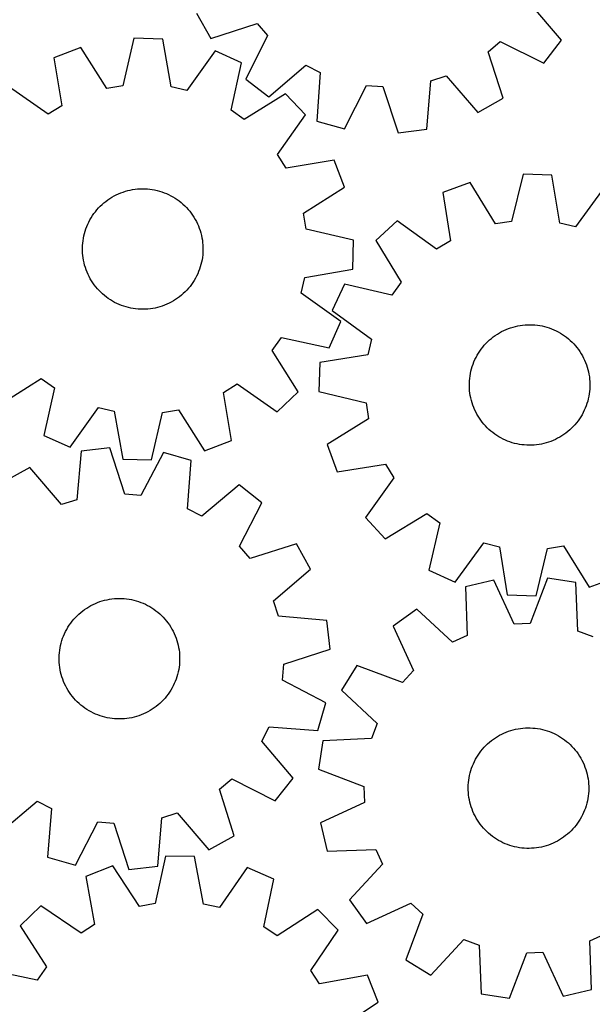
# Model space of a CAD drawing. Header units: millimetres. Extents: x 7 to 1243, y 7 to 1332.
# Tile 5 of 21: x 211 to 439, y 411 to 803. Entities that reach past the tile are written whole.
import ezdxf

# ---------------------------------------------------------------- set-up
doc = ezdxf.new("R2010")
doc.units = ezdxf.units.MM
doc.layers.add('CUT', color=7, linetype='CONTINUOUS', true_color=0x000000)

msp = doc.modelspace()

# ---------------------------------------------------------------- linework, layer by layer
at = {"layer": 'CUT'}
for p, q in [((426.829866, 794.60393), (414.228092, 809.322547)), ((281.461115, 805.363246), (287.144829, 795.324278)), ((287.144829, 795.324278), (305.565549, 801.334229)), ((305.565549, 801.334229), (309.764129, 796.464464)), ((309.764129, 796.464464), (301.107741, 779.129258)), ((256.482649, 795.391811), (252.136194, 776.509259)), ((268.014883, 795.086771), (256.482649, 795.391811)), ((271.357033, 776.000849), (268.014883, 795.086771)), ((397.525163, 789.968924), (402.394927, 794.167504)), ((402.394927, 794.167504), (419.730133, 785.511116)), ((419.730133, 785.511116), (426.829866, 794.60393)), ((235.40734, 791.776158), (224.636211, 787.644782)), ((245.79895, 775.42205), (235.40734, 791.776158)), ((288.86958, 790.362028), (277.62794, 774.580141)), ((299.407242, 785.667013), (288.86958, 790.362028)), ((403.535113, 771.548204), (397.525163, 789.968924)), ((224.636211, 787.644782), (227.846651, 768.536263)), ((295.191119, 766.754934), (299.407242, 785.667013)), ((310.200555, 772.029525), (324.919172, 784.6313)), ((324.919172, 784.6313), (330.661734, 781.738951)), ((330.661734, 781.738951), (329.29817, 762.410653)), ((374.687357, 778.480441), (380.79316, 780.495845)), ((380.79316, 780.495845), (393.496146, 765.86449)), ((222.407857, 765.106654), (206.548815, 776.239183)), ((252.136194, 776.509259), (245.79895, 775.42205)), ((301.107741, 779.129258), (310.200555, 772.029525)), ((340.415785, 759.331024), (349.191524, 776.606117)), ((349.191524, 776.606117), (355.603812, 776.131518)), ((373.190523, 759.162006), (374.687357, 778.480441)), ((277.62794, 774.580141), (271.357033, 776.000849)), ((316.866389, 773.321172), (300.441001, 763.042599)), ((324.805214, 764.950956), (316.866389, 773.321172)), ((355.603812, 776.131518), (361.740664, 757.752686)), ((227.846651, 768.536263), (222.407857, 765.106654)), ((393.496146, 765.86449), (403.535113, 771.548204)), ((300.441001, 763.042599), (295.191119, 766.754934)), ((313.672686, 749.091913), (324.805214, 764.950956)), ((329.29817, 762.410653), (340.415785, 759.331024)), ((361.740664, 757.752686), (373.190523, 759.162006)), ((317.102295, 743.65312), (313.672686, 749.091913)), ((336.210814, 746.86356), (317.102295, 743.65312)), ((340.342189, 736.092431), (336.210814, 746.86356)), ((411.459123, 741.312875), (406.903733, 722.479637)), ((422.98727, 740.880087), (411.459123, 741.312875)), ((390.345049, 737.930941), (379.52881, 733.919154)), ((400.554832, 721.462706), (390.345049, 737.930941)), ((426.117759, 721.758307), (422.98727, 740.880087)), ((249.51618, 733.039968), (250.404868, 733.450977)), ((250.404868, 733.450977), (251.309581, 733.825396)), ((251.309581, 733.825396), (252.228814, 734.162601)), ((252.228814, 734.162601), (253.161035, 734.462031)), ((253.161035, 734.462031), (254.104694, 734.723188)), ((254.104694, 734.723188), (255.05822, 734.945638)), ((255.05822, 734.945638), (256.020025, 735.129009)), ((256.020025, 735.129009), (256.98851, 735.272997)), ((256.98851, 735.272997), (257.962062, 735.377362)), ((257.962062, 735.377362), (258.93906, 735.44193)), ((258.93906, 735.44193), (259.91788, 735.466594)), ((259.91788, 735.466594), (260.89689, 735.451313)), ((260.89689, 735.451313), (261.874463, 735.396112)), ((261.874463, 735.396112), (262.84897, 735.301084)), ((262.84897, 735.301084), (263.81879, 735.166385)), ((263.81879, 735.166385), (264.782309, 734.992242)), ((264.782309, 734.992242), (265.737924, 734.778942)), ((265.737924, 734.778942), (266.684042, 734.526842)), ((266.684042, 734.526842), (267.619091, 734.236361)), ((267.619091, 734.236361), (268.541513, 733.907982)), ((268.541513, 733.907982), (269.449773, 733.542252)), ((269.449773, 733.542252), (270.34236, 733.13978)), ((270.34236, 733.13978), (271.217788, 732.701236)), ((323.988081, 725.700821), (340.342189, 736.092431)), ((379.52881, 733.919154), (382.527345, 714.776239)), ((443.788341, 735.92458), (432.372541, 720.26821)), ((243.154353, 728.52895), (243.864337, 729.203203)), ((243.864337, 729.203203), (244.601232, 729.847936)), ((244.601232, 729.847936), (245.363812, 730.462075)), ((245.363812, 730.462075), (246.150808, 731.044599)), ((246.150808, 731.044599), (246.960908, 731.594537)), ((246.960908, 731.594537), (247.792766, 732.110975)), ((247.792766, 732.110975), (248.644996, 732.593053)), ((248.644996, 732.593053), (249.51618, 733.039968)), ((271.217788, 732.701236), (272.0746, 732.227349)), ((272.0746, 732.227349), (272.911369, 731.718908)), ((272.911369, 731.718908), (273.726704, 731.17676)), ((273.726704, 731.17676), (274.519247, 730.601806)), ((274.519247, 730.601806), (275.287678, 729.995005)), ((275.287678, 729.995005), (276.030719, 729.357365)), ((276.030719, 729.357365), (276.747134, 728.689948)), ((240.047779, 724.75577), (240.606446, 725.559876)), ((240.606446, 725.559876), (241.197446, 726.340525)), ((241.197446, 726.340525), (241.819797, 727.096419)), ((241.819797, 727.096419), (242.472461, 727.826299)), ((242.472461, 727.826299), (243.154353, 728.52895)), ((276.747134, 728.689948), (277.435729, 727.993865)), ((277.435729, 727.993865), (278.09536, 727.270274)), ((278.09536, 727.270274), (278.724926, 726.520381)), ((278.724926, 726.520381), (279.323382, 725.745432)), ((279.323382, 725.745432), (279.889731, 724.946718)), ((325.075291, 719.363576), (323.988081, 725.700821)), ((238.154202, 721.332088), (238.574798, 722.216279)), ((238.574798, 722.216279), (239.031109, 723.082579)), ((239.031109, 723.082579), (239.522375, 723.929546)), ((239.522375, 723.929546), (240.047779, 724.75577)), ((279.889731, 724.946718), (280.42303, 724.125568)), ((280.42303, 724.125568), (280.922392, 723.283349)), ((280.922392, 723.283349), (281.386985, 722.421462)), ((281.386985, 722.421462), (281.816037, 721.541343)), ((281.816037, 721.541343), (282.208832, 720.644456)), ((361.316159, 722.714648), (352.858501, 714.869045)), ((377.050889, 711.407098), (361.316159, 722.714648)), ((406.903733, 722.479637), (400.554832, 721.462706)), ((432.372541, 720.26821), (426.117759, 721.758307)), ((236.609305, 716.695173), (236.842054, 717.646237)), ((236.842054, 717.646237), (237.113401, 718.587017)), ((237.113401, 718.587017), (237.422895, 719.515945)), ((237.422895, 719.515945), (237.770021, 720.431477)), ((237.770021, 720.431477), (238.154202, 721.332088)), ((282.208832, 720.644456), (282.564718, 719.732293)), ((282.564718, 719.732293), (282.883102, 718.806374)), ((282.883102, 718.806374), (283.163454, 717.868238)), ((283.163454, 717.868238), (283.405308, 716.919449)), ((343.957842, 715.017122), (325.075291, 719.363576)), ((236.071072, 712.819926), (236.146203, 713.796169)), ((236.146203, 713.796169), (236.26109, 714.768536)), ((236.26109, 714.768536), (236.415543, 715.735407)), ((236.415543, 715.735407), (236.609305, 716.695173)), ((283.405308, 716.919449), (283.60826, 715.961584)), ((283.60826, 715.961584), (283.771974, 714.996238)), ((283.771974, 714.996238), (283.896176, 714.025017)), ((283.896176, 714.025017), (283.98066, 713.049539)), ((343.652803, 703.484888), (343.957842, 715.017122)), ((352.858501, 714.869045), (362.954463, 698.330787)), ((382.527345, 714.776239), (377.050889, 711.407098)), ((236.035824, 711.841431), (236.071072, 712.819926)), ((236.040517, 710.862313), (236.035824, 711.841431)), ((236.085142, 709.8842), (236.040517, 710.862313)), ((236.169626, 708.908722), (236.085142, 709.8842)), ((283.99473, 710.113813), (283.9196, 709.13757)), ((283.98066, 713.049539), (284.025286, 712.071427)), ((284.029978, 711.092308), (283.99473, 710.113813)), ((284.025286, 712.071427), (284.029978, 711.092308)), ((236.293829, 707.937502), (236.169626, 708.908722)), ((236.457542, 706.972156), (236.293829, 707.937502)), ((236.660495, 706.014291), (236.457542, 706.972156)), ((236.902348, 705.065501), (236.660495, 706.014291)), ((283.456497, 706.238566), (283.223749, 705.287502)), ((283.650259, 707.198333), (283.456497, 706.238566)), ((283.804712, 708.165204), (283.650259, 707.198333)), ((283.9196, 709.13757), (283.804712, 708.165204)), ((237.1827, 704.127366), (236.902348, 705.065501)), ((237.501084, 703.201446), (237.1827, 704.127366)), ((237.85697, 702.289284), (237.501084, 703.201446)), ((238.249766, 701.392396), (237.85697, 702.289284)), ((282.295781, 702.502262), (281.9116, 701.601651)), ((282.642907, 703.417794), (282.295781, 702.502262)), ((282.952402, 704.346723), (282.642907, 703.417794)), ((283.223749, 705.287502), (282.952402, 704.346723)), ((324.56688, 700.142738), (343.652803, 703.484888)), ((238.678817, 700.512277), (238.249766, 701.392396)), ((239.14341, 699.650391), (238.678817, 700.512277)), ((239.642772, 698.808172), (239.14341, 699.650391)), ((240.176071, 697.987022), (239.642772, 698.808172)), ((240.74242, 697.188308), (240.176071, 697.987022)), ((280.018024, 698.177969), (279.459357, 697.373863)), ((280.543428, 699.004193), (280.018024, 698.177969)), ((281.034694, 699.85116), (280.543428, 699.004193)), ((281.491004, 700.71746), (281.034694, 699.85116)), ((281.9116, 701.601651), (281.491004, 700.71746)), ((323.146172, 693.871831), (324.56688, 700.142738)), ((362.954463, 698.330787), (359.184191, 693.122357)), ((241.340876, 696.413359), (240.74242, 697.188308)), ((241.970443, 695.663465), (241.340876, 696.413359)), ((242.630073, 694.939874), (241.970443, 695.663465)), ((243.318668, 694.243791), (242.630073, 694.939874)), ((244.035083, 693.576375), (243.318668, 694.243791)), ((276.91145, 694.404789), (276.201465, 693.730536)), ((277.593342, 695.10744), (276.91145, 694.404789)), ((278.246006, 695.83732), (277.593342, 695.10744)), ((278.868356, 696.593214), (278.246006, 695.83732)), ((279.459357, 697.373863), (278.868356, 696.593214)), ((340.319984, 697.547751), (335.50851, 687.062753)), ((359.184191, 693.122357), (340.319984, 697.547751)), ((244.778124, 692.938735), (244.035083, 693.576375)), ((245.546556, 692.331933), (244.778124, 692.938735)), ((246.339098, 691.75698), (245.546556, 692.331933)), ((247.154433, 691.214831), (246.339098, 691.75698)), ((247.991203, 690.706391), (247.154433, 691.214831)), ((248.848014, 690.232504), (247.991203, 690.706391)), ((249.723442, 689.793959), (248.848014, 690.232504)), ((271.420807, 690.340687), (270.549622, 689.893771)), ((272.273037, 690.822764), (271.420807, 690.340687)), ((273.104894, 691.339202), (272.273037, 690.822764)), ((273.914995, 691.889141), (273.104894, 691.339202)), ((274.70199, 692.471664), (273.914995, 691.889141)), ((275.46457, 693.085803), (274.70199, 692.471664)), ((276.201465, 693.730536), (275.46457, 693.085803)), ((338.928059, 682.630191), (323.146172, 693.871831)), ((250.616029, 689.391487), (249.723442, 689.793959)), ((251.524289, 689.025757), (250.616029, 689.391487)), ((252.446711, 688.697379), (251.524289, 689.025757)), ((253.38176, 688.406897), (252.446711, 688.697379)), ((254.327879, 688.154797), (253.38176, 688.406897)), ((255.283493, 687.941498), (254.327879, 688.154797)), ((256.247012, 687.767354), (255.283493, 687.941498)), ((257.216832, 687.632656), (256.247012, 687.767354)), ((258.19134, 687.537627), (257.216832, 687.632656)), ((259.168912, 687.482426), (258.19134, 687.537627)), ((260.147923, 687.467145), (259.168912, 687.482426)), ((261.126742, 687.491809), (260.147923, 687.467145)), ((262.103741, 687.556378), (261.126742, 687.491809)), ((263.077292, 687.660743), (262.103741, 687.556378)), ((264.045777, 687.804731), (263.077292, 687.660743)), ((265.007583, 687.988102), (264.045777, 687.804731)), ((265.961109, 688.210551), (265.007583, 687.988102)), ((266.904767, 688.471708), (265.961109, 688.210551)), ((267.836989, 688.771138), (266.904767, 688.471708)), ((268.756221, 689.108344), (267.836989, 688.771138)), ((269.660934, 689.482762), (268.756221, 689.108344)), ((270.549622, 689.893771), (269.660934, 689.482762)), ((335.50851, 687.062753), (351.16488, 675.646953)), ((334.233045, 672.092529), (338.928059, 682.630191)), ((402.068674, 678.1322), (402.926193, 678.604806)), ((402.926193, 678.604806), (403.802275, 679.042042)), ((403.802275, 679.042042), (404.695462, 679.44318)), ((404.695462, 679.44318), (405.604268, 679.807552)), ((405.604268, 679.807552), (406.52718, 680.134552)), ((406.52718, 680.134552), (407.462662, 680.423636)), ((407.462662, 680.423636), (408.409156, 680.674322)), ((408.409156, 680.674322), (409.365088, 680.886193)), ((409.365088, 680.886193), (410.328866, 681.058897)), ((410.328866, 681.058897), (411.298887, 681.192146)), ((411.298887, 681.192146), (412.273535, 681.285719)), ((412.273535, 681.285719), (413.251189, 681.339458)), ((413.251189, 681.339458), (414.230221, 681.353277)), ((414.230221, 681.353277), (415.209002, 681.32715)), ((415.209002, 681.32715), (416.185903, 681.261122)), ((416.185903, 681.261122), (417.159298, 681.155302)), ((417.159298, 681.155302), (418.127567, 681.009868)), ((418.127567, 681.009868), (419.089097, 680.825059)), ((419.089097, 680.825059), (420.04229, 680.601186)), ((420.04229, 680.601186), (420.985557, 680.338619)), ((420.985557, 680.338619), (421.91733, 680.037796)), ((421.91733, 680.037796), (422.836057, 679.699218)), ((422.836057, 679.699218), (423.74021, 679.323447)), ((423.74021, 679.323447), (424.628283, 678.911111)), ((424.628283, 678.911111), (425.498798, 678.462894)), ((425.498798, 678.462894), (426.350307, 677.979544)), ((311.608631, 671.05877), (315.320966, 676.308652)), ((315.320966, 676.308652), (334.233045, 672.092529)), ((351.16488, 675.646953), (349.674783, 669.392171)), ((396.701225, 673.906731), (397.39086, 674.601785)), ((397.39086, 674.601785), (398.108271, 675.26813)), ((398.108271, 675.26813), (398.852264, 675.904659)), ((398.852264, 675.904659), (399.621601, 676.510312)), ((399.621601, 676.510312), (400.415002, 677.084081)), ((400.415002, 677.084081), (401.231146, 677.62501)), ((401.231146, 677.62501), (402.068674, 678.1322)), ((426.350307, 677.979544), (427.181392, 677.461864)), ((427.181392, 677.461864), (427.99067, 676.910715)), ((427.99067, 676.910715), (428.776794, 676.327016)), ((428.776794, 676.327016), (429.538456, 675.711738)), ((429.538456, 675.711738), (430.274387, 675.065905)), ((430.274387, 675.065905), (430.983363, 674.390592)), ((430.983363, 674.390592), (431.664204, 673.686923)), ((321.887204, 654.633382), (311.608631, 671.05877)), ((393.708147, 670.042902), (394.242673, 670.863254)), ((394.242673, 670.863254), (394.810214, 671.661121)), ((394.810214, 671.661121), (395.409828, 672.435175)), ((395.409828, 672.435175), (396.040514, 673.184127)), ((396.040514, 673.184127), (396.701225, 673.906731)), ((431.664204, 673.686923), (432.315777, 672.956069)), ((432.315777, 672.956069), (432.936997, 672.199246)), ((432.936997, 672.199246), (433.526831, 671.417714)), ((433.526831, 671.417714), (434.084296, 670.612774)), ((434.084296, 670.612774), (434.608464, 669.785766)), ((349.674783, 669.392171), (330.553003, 666.261682)), ((391.559897, 665.652833), (391.917146, 666.564462)), ((391.917146, 666.564462), (392.311281, 667.460762)), ((392.311281, 667.460762), (392.741647, 668.340239)), ((392.741647, 668.340239), (393.207528, 669.20143)), ((393.207528, 669.20143), (393.708147, 670.042902)), ((434.608464, 669.785766), (435.098464, 668.938066)), ((435.098464, 668.938066), (435.55348, 668.071086)), ((435.55348, 668.071086), (435.972754, 667.186267)), ((435.972754, 667.186267), (436.355589, 666.285083)), ((330.553003, 666.261682), (330.120215, 654.733535)), ((390.510722, 661.883687), (390.715106, 662.841247)), ((390.715106, 662.841247), (390.958377, 663.789675)), ((390.958377, 663.789675), (391.24013, 664.72739)), ((391.24013, 664.72739), (391.559897, 665.652833)), ((436.355589, 666.285083), (436.701347, 665.369033)), ((436.701347, 665.369033), (437.009453, 664.439643)), ((437.009453, 664.439643), (437.279394, 663.498459)), ((437.279394, 663.498459), (437.510721, 662.547048)), ((437.510721, 662.547048), (437.703048, 661.586993)), ((203.199414, 649.612567), (219.624802, 659.89114)), ((219.624802, 659.89114), (224.874683, 656.178805)), ((390.087884, 657.994157), (390.133971, 658.972202)), ((390.133971, 658.972202), (390.219913, 659.947553)), ((390.219913, 659.947553), (390.345566, 660.918586)), ((390.345566, 660.918586), (390.510722, 661.883687)), ((437.703048, 661.586993), (437.856057, 660.619893)), ((437.856057, 660.619893), (437.969491, 659.647356)), ((437.969491, 659.647356), (438.043163, 658.671002)), ((438.043163, 658.671002), (438.076949, 657.692455)), ((224.874683, 656.178805), (220.658561, 637.266726)), ((292.219152, 654.397476), (297.657945, 657.827085)), ((297.657945, 657.827085), (313.516987, 646.694557)), ((330.120215, 654.733535), (348.953452, 650.178145)), ((390.081729, 657.015047), (390.087884, 657.994157)), ((390.115515, 656.0365), (390.081729, 657.015047)), ((390.189186, 655.060146), (390.115515, 656.0365)), ((390.302621, 654.087609), (390.189186, 655.060146)), ((437.938764, 654.759949), (437.813111, 653.788916)), ((438.024706, 655.7353), (437.938764, 654.759949)), ((438.070793, 656.713345), (438.024706, 655.7353)), ((438.076949, 657.692455), (438.070793, 656.713345)), ((295.429591, 635.288957), (292.219152, 654.397476)), ((313.516987, 646.694557), (321.887204, 654.633382)), ((390.455629, 653.120508), (390.302621, 654.087609)), ((390.647957, 652.160454), (390.455629, 653.120508)), ((390.879284, 651.209042), (390.647957, 652.160454)), ((391.149225, 650.267859), (390.879284, 651.209042)), ((437.200301, 650.917827), (436.918547, 649.980112)), ((437.443572, 651.866255), (437.200301, 650.917827)), ((437.647955, 652.823815), (437.443572, 651.866255)), ((437.813111, 653.788916), (437.647955, 652.823815)), ((231.196222, 632.571712), (242.437862, 648.353598)), ((242.437862, 648.353598), (248.708769, 646.932891)), ((248.708769, 646.932891), (252.05092, 627.846968)), ((267.929608, 646.42448), (274.266852, 647.51169)), ((274.266852, 647.51169), (284.658463, 631.157582)), ((348.953452, 650.178145), (349.970384, 643.829244)), ((391.457331, 649.338469), (391.149225, 650.267859)), ((391.803089, 648.422419), (391.457331, 649.338469)), ((392.185923, 647.521235), (391.803089, 648.422419)), ((392.605198, 646.636416), (392.185923, 647.521235)), ((435.847396, 647.24674), (435.41703, 646.367263)), ((436.241532, 648.143039), (435.847396, 647.24674)), ((436.59878, 649.054669), (436.241532, 648.143039)), ((436.918547, 649.980112), (436.59878, 649.054669)), ((263.583154, 627.541929), (267.929608, 646.42448)), ((349.970384, 643.829244), (333.502149, 633.619461)), ((393.060213, 645.769435), (392.605198, 646.636416)), ((393.550213, 644.921735), (393.060213, 645.769435)), ((394.074382, 644.094727), (393.550213, 644.921735)), ((394.631847, 643.289788), (394.074382, 644.094727)), ((395.22168, 642.508256), (394.631847, 643.289788)), ((433.348463, 643.04638), (432.74885, 642.272327)), ((433.916005, 643.844247), (433.348463, 643.04638)), ((434.45053, 644.6646), (433.916005, 643.844247)), ((434.95115, 645.506072), (434.45053, 644.6646)), ((435.41703, 646.367263), (434.95115, 645.506072)), ((395.8429, 641.751433), (395.22168, 642.508256)), ((396.494473, 641.020579), (395.8429, 641.751433)), ((397.175314, 640.31691), (396.494473, 641.020579)), ((397.884291, 639.641596), (397.175314, 640.31691)), ((398.620222, 638.995763), (397.884291, 639.641596)), ((430.050407, 639.439372), (429.306413, 638.802843)), ((430.767818, 640.105717), (430.050407, 639.439372)), ((431.457453, 640.80077), (430.767818, 640.105717)), ((432.118163, 641.523375), (431.457453, 640.80077)), ((432.74885, 642.272327), (432.118163, 641.523375)), ((220.658561, 637.266726), (231.196222, 632.571712)), ((284.658463, 631.157582), (295.429591, 635.288957)), ((399.381883, 638.380485), (398.620222, 638.995763)), ((400.168007, 637.796787), (399.381883, 638.380485)), ((400.977285, 637.245638), (400.168007, 637.796787)), ((401.80837, 636.727958), (400.977285, 637.245638)), ((402.659879, 636.244607), (401.80837, 636.727958)), ((403.530394, 635.796391), (402.659879, 636.244607)), ((404.418468, 635.384054), (403.530394, 635.796391)), ((405.32262, 635.008284), (404.418468, 635.384054)), ((423.463215, 635.264322), (422.554409, 634.89995)), ((424.356402, 635.66546), (423.463215, 635.264322)), ((425.232484, 636.102696), (424.356402, 635.66546)), ((426.090003, 636.575302), (425.232484, 636.102696)), ((426.927532, 637.082492), (426.090003, 636.575302)), ((427.743675, 637.623421), (426.927532, 637.082492)), ((428.537076, 638.19719), (427.743675, 637.623421)), ((429.306413, 638.802843), (428.537076, 638.19719)), ((246.961937, 632.276906), (235.50025, 630.96725)), ((252.938664, 613.84538), (246.961937, 632.276906)), ((333.502149, 633.619461), (337.513936, 622.803222)), ((406.241347, 634.669706), (405.32262, 635.008284)), ((407.17312, 634.368883), (406.241347, 634.669706)), ((408.116388, 634.106316), (407.17312, 634.368883)), ((409.06958, 633.882442), (408.116388, 634.106316)), ((410.031111, 633.697634), (409.06958, 633.882442)), ((410.999379, 633.552199), (410.031111, 633.697634)), ((411.972774, 633.44638), (410.999379, 633.552199)), ((412.949675, 633.380352), (411.972774, 633.44638)), ((413.928456, 633.354225), (412.949675, 633.380352)), ((414.907489, 633.368043), (413.928456, 633.354225)), ((415.885143, 633.421783), (414.907489, 633.368043)), ((416.859791, 633.515356), (415.885143, 633.421783)), ((417.829811, 633.648605), (416.859791, 633.515356)), ((418.79359, 633.821309), (417.829811, 633.648605)), ((419.749521, 634.03318), (418.79359, 633.821309)), ((420.696016, 634.283866), (419.749521, 634.03318)), ((421.631497, 634.57295), (420.696016, 634.283866)), ((422.554409, 634.89995), (421.631497, 634.57295)), ((235.50025, 630.96725), (233.835407, 611.662569)), ((252.05092, 627.846968), (263.583154, 627.541929)), ((268.272278, 630.513106), (259.346581, 613.315014)), ((279.36268, 627.336872), (268.272278, 630.513106)), ((277.831016, 608.021168), (279.36268, 627.336872)), ((215.137086, 624.441675), (205.049051, 618.845513)), ((227.712301, 609.70036), (215.137086, 624.441675)), ((337.513936, 622.803222), (356.656851, 625.801757)), ((356.656851, 625.801757), (360.025992, 620.325301)), ((360.025992, 620.325301), (348.718442, 604.590571)), ((298.37589, 617.552219), (283.548197, 605.07897)), ((307.406593, 610.373649), (298.37589, 617.552219)), ((233.835407, 611.662569), (227.712301, 609.70036)), ((259.346581, 613.315014), (252.938664, 613.84538)), ((283.548197, 605.07897), (277.831016, 608.021168)), ((298.59972, 593.114408), (307.406593, 610.373649)), ((348.718442, 604.590571), (356.564045, 596.132913)), ((356.564045, 596.132913), (373.102303, 606.228875)), ((373.102303, 606.228875), (378.310732, 602.458604)), ((378.310732, 602.458604), (373.885339, 583.594396)), ((302.755776, 588.2083), (298.59972, 593.114408)), ((321.228084, 594.057767), (302.755776, 588.2083)), ((326.824246, 583.969733), (321.228084, 594.057767)), ((384.370337, 578.782922), (395.786137, 594.439292)), ((395.786137, 594.439292), (402.040919, 592.949195)), ((402.040919, 592.949195), (405.171408, 573.827415)), ((416.699554, 573.394627), (421.254945, 592.227865)), ((421.254945, 592.227865), (427.603846, 593.244796)), ((427.603846, 593.244796), (437.813629, 576.776561)), ((312.082931, 571.394517), (326.824246, 583.969733)), ((373.885339, 583.594396), (384.370337, 578.782922)), ((421.133829, 580.484821), (414.344903, 562.336739)), ((432.526091, 578.667725), (421.133829, 580.484821)), ((437.813629, 576.776561), (448.629868, 580.788348)), ((399.766203, 579.668625), (388.545753, 576.987773)), ((388.545753, 576.987773), (389.218574, 557.623122)), ((407.919761, 562.091313), (399.766203, 579.668625)), ((433.332449, 559.308174), (432.526091, 578.667725)), ((405.171408, 573.827415), (416.699554, 573.394627)), ((236.913245, 567.975665), (237.724764, 568.523508)), ((237.724764, 568.523508), (238.557953, 569.037794)), ((238.557953, 569.037794), (239.411426, 569.517668)), ((239.411426, 569.517668), (240.283763, 569.96233)), ((240.283763, 569.96233), (241.17351, 570.371041)), ((241.17351, 570.371041), (242.079188, 570.74312)), ((242.079188, 570.74312), (242.999289, 571.077948)), ((242.999289, 571.077948), (243.932281, 571.374968)), ((243.932281, 571.374968), (244.876611, 571.633686)), ((244.876611, 571.633686), (245.830709, 571.85367)), ((245.830709, 571.85367), (246.792985, 572.034555)), ((246.792985, 572.034555), (247.761839, 572.176039)), ((247.761839, 572.176039), (248.735657, 572.277888)), ((248.735657, 572.277888), (249.712819, 572.339931)), ((249.712819, 572.339931), (250.691699, 572.362065)), ((250.691699, 572.362065), (251.670667, 572.344254)), ((251.670667, 572.344254), (252.648093, 572.286527)), ((252.648093, 572.286527), (253.622352, 572.18898)), ((253.622352, 572.18898), (254.591821, 572.051776)), ((254.591821, 572.051776), (255.554887, 571.875143)), ((255.554887, 571.875143), (256.509946, 571.659374)), ((256.509946, 571.659374), (257.45541, 571.40483)), ((257.45541, 571.40483), (258.389705, 571.111933)), ((258.389705, 571.111933), (259.311275, 570.781171)), ((259.311275, 570.781171), (260.218588, 570.413095)), ((260.218588, 570.413095), (261.110131, 570.008318)), ((261.110131, 570.008318), (261.984423, 569.567512)), ((261.984423, 569.567512), (262.840007, 569.091413)), ((262.840007, 569.091413), (263.67546, 568.580811)), ((263.67546, 568.580811), (264.48939, 568.036557)), ((314.04514, 565.271411), (312.082931, 571.394517)), ((232.572044, 564.038692), (233.226592, 564.766882)), ((233.226592, 564.766882), (233.910298, 565.467769)), ((233.910298, 565.467769), (234.622023, 566.140185)), ((234.622023, 566.140185), (235.360582, 566.783011)), ((235.360582, 566.783011), (236.124746, 567.395177)), ((236.124746, 567.395177), (236.913245, 567.975665)), ((264.48939, 568.036557), (265.280444, 567.459558)), ((265.280444, 567.459558), (266.047305, 566.850772)), ((266.047305, 566.850772), (266.788696, 566.211214)), ((266.788696, 566.211214), (267.503383, 565.541948)), ((267.503383, 565.541948), (268.190177, 564.844087)), ((268.190177, 564.844087), (268.847935, 564.118795)), ((333.349821, 563.606568), (314.04514, 565.271411)), ((369.116986, 568.05667), (359.776559, 561.286005)), ((383.376437, 554.937582), (369.116986, 568.05667)), ((229.772992, 560.032072), (230.266446, 560.877767)), ((230.266446, 560.877767), (230.793983, 561.70263)), ((230.793983, 561.70263), (231.354726, 562.505289)), ((231.354726, 562.505289), (231.947742, 563.284409)), ((231.947742, 563.284409), (232.572044, 564.038692)), ((268.847935, 564.118795), (269.475562, 563.367276)), ((269.475562, 563.367276), (270.072013, 562.590783)), ((270.072013, 562.590783), (270.636296, 561.790608)), ((270.636296, 561.790608), (271.167471, 560.968083)), ((271.167471, 560.968083), (271.664654, 560.124576)), ((334.659477, 552.144881), (333.349821, 563.606568)), ((359.776559, 561.286005), (367.808696, 543.652878)), ((414.344903, 562.336739), (407.919761, 562.091313)), ((228.155566, 556.469606), (228.505058, 557.384238)), ((228.505058, 557.384238), (228.891565, 558.283853)), ((228.891565, 558.283853), (229.314444, 559.166955)), ((229.314444, 559.166955), (229.772992, 560.032072)), ((271.664654, 560.124576), (272.127019, 559.261492)), ((272.127019, 559.261492), (272.553794, 558.380266)), ((272.553794, 558.380266), (272.94427, 557.482367)), ((272.94427, 557.482367), (273.297798, 556.569288)), ((389.218574, 557.623122), (383.376437, 554.937582)), ((439.362428, 557.076123), (433.332449, 559.308174)), ((227.138447, 552.691684), (227.334689, 553.650946)), ((227.334689, 553.650946), (227.569894, 554.601406)), ((227.569894, 554.601406), (227.843672, 555.541481)), ((227.843672, 555.541481), (228.155566, 556.469606)), ((273.297798, 556.569288), (273.613788, 555.642549)), ((273.613788, 555.642549), (273.891714, 554.703692)), ((273.891714, 554.703692), (274.131115, 553.75428)), ((274.131115, 553.75428), (274.331591, 552.795894)), ((274.331591, 552.795894), (274.492809, 551.830128)), ((226.748666, 548.798703), (226.786443, 549.777104)), ((226.786443, 549.777104), (226.864096, 550.753149)), ((226.864096, 550.753149), (226.981496, 551.725215)), ((226.981496, 551.725215), (227.138447, 552.691684)), ((274.492809, 551.830128), (274.614501, 550.85859)), ((274.614501, 550.85859), (274.696464, 549.882897)), ((274.696464, 549.882897), (274.738561, 548.904672)), ((274.738561, 548.904672), (274.740723, 547.925545)), ((316.227951, 546.168154), (334.659477, 552.144881)), ((226.750828, 547.819575), (226.748666, 548.798703)), ((226.792925, 546.841351), (226.750828, 547.819575)), ((226.874888, 545.865658), (226.792925, 546.841351)), ((226.99658, 544.89412), (226.874888, 545.865658)), ((274.507893, 544.999032), (274.350942, 544.032564)), ((274.625293, 545.971098), (274.507893, 544.999032)), ((274.702946, 546.947144), (274.625293, 545.971098)), ((274.740723, 547.925545), (274.702946, 546.947144)), ((315.697585, 539.760237), (316.227951, 546.168154)), ((345.244504, 545.599675), (339.206096, 535.76997)), ((363.438977, 538.936073), (345.244504, 545.599675)), ((227.157798, 543.928354), (226.99658, 544.89412)), ((227.358274, 542.969967), (227.157798, 543.928354)), ((227.597675, 542.020556), (227.358274, 542.969967)), ((227.875602, 541.081699), (227.597675, 542.020556)), ((228.191591, 540.15496), (227.875602, 541.081699)), ((273.645717, 541.182767), (273.333823, 540.254641)), ((273.919495, 542.122842), (273.645717, 541.182767)), ((274.1547, 543.073301), (273.919495, 542.122842)), ((274.350942, 544.032564), (274.1547, 543.073301)), ((367.808696, 543.652878), (363.438977, 538.936073)), ((228.545119, 539.241881), (228.191591, 540.15496)), ((228.935595, 538.343981), (228.545119, 539.241881)), ((229.36237, 537.462756), (228.935595, 538.343981)), ((229.824735, 536.599672), (229.36237, 537.462756)), ((272.174945, 537.557293), (271.716397, 536.692175)), ((272.597824, 538.440394), (272.174945, 537.557293)), ((272.984332, 539.340009), (272.597824, 538.440394)), ((273.333823, 540.254641), (272.984332, 539.340009)), ((332.895676, 530.83454), (315.697585, 539.760237)), ((230.321918, 535.756165), (229.824735, 536.599672)), ((230.853093, 534.933639), (230.321918, 535.756165)), ((231.417376, 534.133464), (230.853093, 534.933639)), ((232.013827, 533.356971), (231.417376, 534.133464)), ((232.641454, 532.605453), (232.013827, 533.356971)), ((269.541647, 533.439839), (268.917345, 532.685556)), ((270.134663, 534.218958), (269.541647, 533.439839)), ((270.695406, 535.021617), (270.134663, 534.218958)), ((271.222943, 535.846481), (270.695406, 535.021617)), ((271.716397, 536.692175), (271.222943, 535.846481)), ((339.206096, 535.76997), (353.374729, 522.552849)), ((233.299212, 531.88016), (232.641454, 532.605453)), ((233.986006, 531.1823), (233.299212, 531.88016)), ((234.700693, 530.513034), (233.986006, 531.1823)), ((235.442084, 529.873476), (234.700693, 530.513034)), ((236.208945, 529.26469), (235.442084, 529.873476)), ((236.999999, 528.68769), (236.208945, 529.26469)), ((265.364643, 529.32907), (264.576144, 528.748583)), ((266.128807, 529.941237), (265.364643, 529.32907)), ((266.867366, 530.584063), (266.128807, 529.941237)), ((267.579091, 531.256479), (266.867366, 530.584063)), ((268.262797, 531.957365), (267.579091, 531.256479)), ((268.917345, 532.685556), (268.262797, 531.957365)), ((329.719443, 519.744139), (332.895676, 530.83454)), ((237.813929, 528.143437), (236.999999, 528.68769)), ((238.649382, 527.632835), (237.813929, 528.143437)), ((239.504966, 527.156735), (238.649382, 527.632835)), ((240.379258, 526.71593), (239.504966, 527.156735)), ((241.270801, 526.311152), (240.379258, 526.71593)), ((242.178114, 525.943076), (241.270801, 526.311152)), ((243.099684, 525.612315), (242.178114, 525.943076)), ((244.033979, 525.319418), (243.099684, 525.612315)), ((257.557108, 525.349279), (256.612778, 525.090562)), ((258.490101, 525.646299), (257.557108, 525.349279)), ((259.410201, 525.981127), (258.490101, 525.646299)), ((260.315879, 526.353207), (259.410201, 525.981127)), ((261.205626, 526.761918), (260.315879, 526.353207)), ((262.077963, 527.20658), (261.205626, 526.761918)), ((262.931436, 527.686454), (262.077963, 527.20658)), ((263.764625, 528.20074), (262.931436, 527.686454)), ((264.576144, 528.748583), (263.764625, 528.20074)), ((244.979443, 525.064873), (244.033979, 525.319418)), ((245.934502, 524.849105), (244.979443, 525.064873)), ((246.897568, 524.672472), (245.934502, 524.849105)), ((247.867037, 524.535267), (246.897568, 524.672472)), ((248.841296, 524.43772), (247.867037, 524.535267)), ((249.818722, 524.379993), (248.841296, 524.43772)), ((250.79769, 524.362182), (249.818722, 524.379993)), ((251.77657, 524.384317), (250.79769, 524.362182)), ((252.753732, 524.44636), (251.77657, 524.384317)), ((253.72755, 524.548208), (252.753732, 524.44636)), ((254.696404, 524.689693), (253.72755, 524.548208)), ((255.65868, 524.870577), (254.696404, 524.689693)), ((256.612778, 525.090562), (255.65868, 524.870577)), ((353.374729, 522.552849), (351.142677, 516.522871)), ((307.461541, 515.558622), (310.403739, 521.275802)), ((310.403739, 521.275802), (329.719443, 519.744139)), ((401.266967, 517.391249), (402.116302, 517.87841)), ((402.116302, 517.87841), (402.9848, 518.330522)), ((402.9848, 518.330522), (403.871017, 518.746832)), ((403.871017, 518.746832), (404.773477, 519.126649)), ((404.773477, 519.126649), (405.690679, 519.46934)), ((405.690679, 519.46934), (406.621094, 519.774334)), ((406.621094, 519.774334), (407.563176, 520.041124)), ((407.563176, 520.041124), (408.515356, 520.269266)), ((408.515356, 520.269266), (409.476049, 520.45838)), ((409.476049, 520.45838), (410.443656, 520.608151)), ((410.443656, 520.608151), (411.416567, 520.71833)), ((411.416567, 520.71833), (412.393163, 520.788734)), ((412.393163, 520.788734), (413.371817, 520.819246)), ((413.371817, 520.819246), (414.350901, 520.809814)), ((414.350901, 520.809814), (415.328786, 520.760454)), ((415.328786, 520.760454), (416.303844, 520.671249)), ((416.303844, 520.671249), (417.274452, 520.542347)), ((417.274452, 520.542347), (418.238994, 520.373963)), ((418.238994, 520.373963), (419.195865, 520.166376)), ((419.195865, 520.166376), (420.143473, 519.919933)), ((420.143473, 519.919933), (421.080241, 519.635043)), ((421.080241, 519.635043), (422.004608, 519.312181)), ((422.004608, 519.312181), (422.915037, 518.951883)), ((422.915037, 518.951883), (423.810013, 518.554751)), ((423.810013, 518.554751), (424.688045, 518.121444)), ((424.688045, 518.121444), (425.547672, 517.652685)), ((425.547672, 517.652685), (426.387464, 517.149252)), ((319.934789, 500.730928), (307.461541, 515.558622)), ((331.783127, 515.716513), (329.966031, 504.324251)), ((351.142677, 516.522871), (331.783127, 515.716513)), ((395.972354, 513.074865), (396.650036, 513.781578)), ((396.650036, 513.781578), (397.35598, 514.46006)), ((397.35598, 514.46006), (398.08901, 515.109184)), ((398.08901, 515.109184), (398.847907, 515.727868)), ((398.847907, 515.727868), (399.631409, 516.315083)), ((399.631409, 516.315083), (400.438209, 516.869851)), ((400.438209, 516.869851), (401.266967, 517.391249)), ((426.387464, 517.149252), (427.206023, 516.611984)), ((427.206023, 516.611984), (428.001986, 516.041776)), ((428.001986, 516.041776), (428.774029, 515.439576)), ((428.774029, 515.439576), (429.520867, 514.806386)), ((429.520867, 514.806386), (430.241256, 514.143261)), ((430.241256, 514.143261), (430.933998, 513.451305)), ((393.045601, 509.160558), (393.566059, 509.989906)), ((393.566059, 509.989906), (394.119912, 510.797335)), ((394.119912, 510.797335), (394.706239, 511.581501)), ((394.706239, 511.581501), (395.324062, 512.341099)), ((395.324062, 512.341099), (395.972354, 513.074865)), ((430.933998, 513.451305), (431.597939, 512.731668)), ((431.597939, 512.731668), (432.231974, 511.985549)), ((432.231974, 511.985549), (432.835049, 511.214189)), ((432.835049, 511.214189), (433.40616, 510.418872)), ((433.40616, 510.418872), (433.944355, 509.600923)), ((391.314177, 505.652082), (391.69297, 506.554972)), ((391.69297, 506.554972), (392.108276, 507.44166)), ((392.108276, 507.44166), (392.559403, 508.310671)), ((392.559403, 508.310671), (393.045601, 509.160558)), ((433.944355, 509.600923), (434.448739, 508.761702)), ((434.448739, 508.761702), (434.918473, 507.902607)), ((434.918473, 507.902607), (435.352775, 507.025066)), ((435.352775, 507.025066), (435.750922, 506.130542)), ((435.750922, 506.130542), (436.112251, 505.220522)), ((329.966031, 504.324251), (348.114113, 497.535325)), ((389.987778, 500.948003), (390.175802, 501.90891)), ((390.175802, 501.90891), (390.402865, 502.861348)), ((390.402865, 502.861348), (390.668587, 503.803732)), ((390.668587, 503.803732), (390.972526, 504.734493)), ((390.972526, 504.734493), (391.314177, 505.652082)), ((436.112251, 505.220522), (436.436161, 504.296521)), ((436.436161, 504.296521), (436.722112, 503.360077)), ((436.722112, 503.360077), (436.96963, 502.412749)), ((436.96963, 502.412749), (437.178301, 501.456114)), ((290.590871, 496.351042), (295.496978, 500.507098)), ((295.496978, 500.507098), (312.75622, 491.700225)), ((312.75622, 491.700225), (319.934789, 500.730928)), ((389.631329, 497.051829), (389.660731, 498.030517)), ((389.660731, 498.030517), (389.730027, 499.007192)), ((389.730027, 499.007192), (389.839104, 499.980227)), ((389.839104, 499.980227), (389.987778, 500.948003)), ((437.178301, 501.456114), (437.347779, 500.491763)), ((437.347779, 500.491763), (437.477781, 499.521302)), ((437.477781, 499.521302), (437.568092, 498.546346)), ((437.568092, 498.546346), (437.61856, 497.568518)), ((296.440338, 477.878734), (290.590871, 496.351042)), ((348.114113, 497.535325), (348.359539, 491.110182)), ((389.641871, 496.072756), (389.631329, 497.051829)), ((389.692339, 495.094928), (389.641871, 496.072756)), ((389.782649, 494.119972), (389.692339, 495.094928)), ((389.912651, 493.149511), (389.782649, 494.119972)), ((437.530403, 494.634082), (437.421327, 493.661047)), ((437.5997, 495.610756), (437.530403, 494.634082)), ((437.629102, 496.589445), (437.5997, 495.610756)), ((437.61856, 497.568518), (437.629102, 496.589445)), ((203.113499, 479.172029), (217.941192, 491.645278)), ((217.941192, 491.645278), (223.658373, 488.703079)), ((348.359539, 491.110182), (330.782227, 482.956625)), ((390.082129, 492.18516), (389.912651, 493.149511)), ((390.2908, 491.228524), (390.082129, 492.18516)), ((390.538318, 490.281196), (390.2908, 491.228524)), ((390.824269, 489.344753), (390.538318, 490.281196)), ((436.857566, 490.779926), (436.591844, 489.837542)), ((437.084628, 491.732363), (436.857566, 490.779926)), ((437.272652, 492.69327), (437.084628, 491.732363)), ((437.421327, 493.661047), (437.272652, 492.69327)), ((223.658373, 488.703079), (222.126709, 469.387375)), ((267.653982, 485.061678), (273.777088, 487.023887)), ((273.777088, 487.023887), (286.352303, 472.282572)), ((391.148179, 488.420752), (390.824269, 489.344753)), ((391.509508, 487.510732), (391.148179, 488.420752)), ((391.907655, 486.616207), (391.509508, 487.510732)), ((392.341957, 485.738667), (391.907655, 486.616207)), ((435.152154, 486.199613), (434.701027, 485.330603)), ((435.56746, 487.086302), (435.152154, 486.199613)), ((435.946254, 487.989192), (435.56746, 487.086302)), ((436.287904, 488.906781), (435.946254, 487.989192)), ((436.591844, 489.837542), (436.287904, 488.906781)), ((233.217111, 466.211142), (242.142808, 483.409234)), ((242.142808, 483.409234), (248.550725, 482.878867)), ((248.550725, 482.878867), (254.527452, 464.447341)), ((265.989139, 465.756997), (267.653982, 485.061678)), ((330.782227, 482.956625), (333.463079, 471.736175)), ((392.811691, 484.879571), (392.341957, 485.738667)), ((393.316075, 484.04035), (392.811691, 484.879571)), ((393.85427, 483.222401), (393.316075, 484.04035)), ((394.425381, 482.427085), (393.85427, 483.222401)), ((395.028456, 481.655725), (394.425381, 482.427085)), ((433.140518, 482.843939), (432.554192, 482.059773)), ((433.694371, 483.651368), (433.140518, 482.843939)), ((434.21483, 484.480716), (433.694371, 483.651368)), ((434.701027, 485.330603), (434.21483, 484.480716)), ((395.662491, 480.909606), (395.028456, 481.655725)), ((396.326433, 480.189969), (395.662491, 480.909606)), ((397.019174, 479.498012), (396.326433, 480.189969)), ((397.739563, 478.834887), (397.019174, 479.498012)), ((398.486401, 478.201698), (397.739563, 478.834887)), ((429.17142, 478.53209), (428.412523, 477.913406)), ((429.904451, 479.181213), (429.17142, 478.53209)), ((430.610394, 479.859696), (429.904451, 479.181213)), ((431.288076, 480.566408), (430.610394, 479.859696)), ((431.936368, 481.300174), (431.288076, 480.566408)), ((432.554192, 482.059773), (431.936368, 481.300174)), ((286.352303, 472.282572), (296.440338, 477.878734)), ((399.258444, 477.599498), (398.486401, 478.201698)), ((400.054407, 477.029289), (399.258444, 477.599498)), ((400.872966, 476.492022), (400.054407, 477.029289)), ((401.712758, 475.988589), (400.872966, 476.492022)), ((402.572385, 475.519829), (401.712758, 475.988589)), ((403.450418, 475.086523), (402.572385, 475.519829)), ((404.345393, 474.68939), (403.450418, 475.086523)), ((405.255822, 474.329093), (404.345393, 474.68939)), ((422.486953, 474.514624), (421.569752, 474.171934)), ((423.389413, 474.894441), (422.486953, 474.514624)), ((424.27563, 475.310752), (423.389413, 474.894441)), ((425.144129, 475.762864), (424.27563, 475.310752)), ((425.993463, 476.250025), (425.144129, 475.762864)), ((426.822221, 476.771423), (425.993463, 476.250025)), ((427.629022, 477.326191), (426.822221, 476.771423)), ((428.412523, 477.913406), (427.629022, 477.326191)), ((333.463079, 471.736175), (352.82773, 472.408996)), ((352.82773, 472.408996), (355.51327, 466.566859)), ((406.18019, 474.006231), (405.255822, 474.329093)), ((407.116957, 473.721341), (406.18019, 474.006231)), ((408.064565, 473.474898), (407.116957, 473.721341)), ((409.021436, 473.267311), (408.064565, 473.474898)), ((409.985978, 473.098927), (409.021436, 473.267311)), ((410.956586, 472.970024), (409.985978, 473.098927)), ((411.931644, 472.880819), (410.956586, 472.970024)), ((412.909529, 472.83146), (411.931644, 472.880819)), ((413.888613, 472.822028), (412.909529, 472.83146)), ((414.867267, 472.852539), (413.888613, 472.822028)), ((415.843863, 472.922943), (414.867267, 472.852539)), ((416.816774, 473.033122), (415.843863, 472.922943)), ((417.784381, 473.182894), (416.816774, 473.033122)), ((418.745074, 473.372007), (417.784381, 473.182894)), ((419.697254, 473.600149), (418.745074, 473.372007)), ((420.639336, 473.866939), (419.697254, 473.600149)), ((421.569752, 474.171934), (420.639336, 473.866939)), ((222.126709, 469.387375), (233.217111, 466.211142)), ((269.139675, 469.782037), (265.041231, 450.844108)), ((280.674918, 469.628264), (269.139675, 469.782037)), ((284.267084, 450.587813), (280.674918, 469.628264)), ((355.51327, 466.566859), (342.394182, 452.307408)), ((248.113596, 465.890302), (237.397575, 461.618023)), ((258.71879, 449.673882), (248.113596, 465.890302)), ((254.527452, 464.447341), (265.989139, 465.756997)), ((301.589785, 465.177426), (290.556084, 449.249468)), ((312.188113, 460.621012), (301.589785, 465.177426)), ((237.397575, 461.618023), (240.858338, 442.553251)), ((308.220377, 441.655267), (312.188113, 460.621012)), ((265.041231, 450.844108), (258.71879, 449.673882)), ((342.394182, 452.307408), (349.164846, 442.966981)), ((349.164846, 442.966981), (366.797974, 450.999118)), ((366.797974, 450.999118), (371.514779, 446.629398)), ((219.461314, 449.976197), (211.195932, 441.928282)), ((235.46499, 439.05261), (219.461314, 449.976197)), ((290.556084, 449.249468), (284.267084, 450.587813)), ((329.807669, 448.505202), (313.518492, 438.012101)), ((337.855583, 440.23982), (329.807669, 448.505202)), ((371.514779, 446.629398), (364.851177, 428.434926)), ((211.195932, 441.928282), (221.689032, 425.639106)), ((240.858338, 442.553251), (235.46499, 439.05261)), ((313.518492, 438.012101), (308.220377, 441.655267)), ((326.931996, 424.236143), (337.855583, 440.23982)), ((374.680882, 422.396518), (387.898003, 436.56515)), ((387.898003, 436.56515), (393.927981, 434.333099)), ((438.041856, 436.018152), (443.883993, 438.703692)), ((438.714677, 416.6535), (438.041856, 436.018152)), ((393.927981, 434.333099), (394.734339, 414.973548)), ((406.126601, 413.156452), (412.915527, 431.304535)), ((412.915527, 431.304535), (419.340669, 431.549961)), ((419.340669, 431.549961), (427.494227, 413.972648)), ((364.851177, 428.434926), (374.680882, 422.396518)), ((218.045866, 420.34099), (199.080121, 424.308727)), ((221.689032, 425.639106), (218.045866, 420.34099)), ((330.432637, 418.842795), (326.931996, 424.236143)), ((349.49741, 422.303558), (330.432637, 418.842795)), ((353.769688, 411.587537), (349.49741, 422.303558)), ((427.494227, 413.972648), (438.714677, 416.6535)), ((394.734339, 414.973548), (406.126601, 413.156452)), ((337.553268, 400.982343), (353.769688, 411.587537))]:
    msp.add_line(p, q, dxfattribs=at)

doc.saveas('drawing.dxf')
